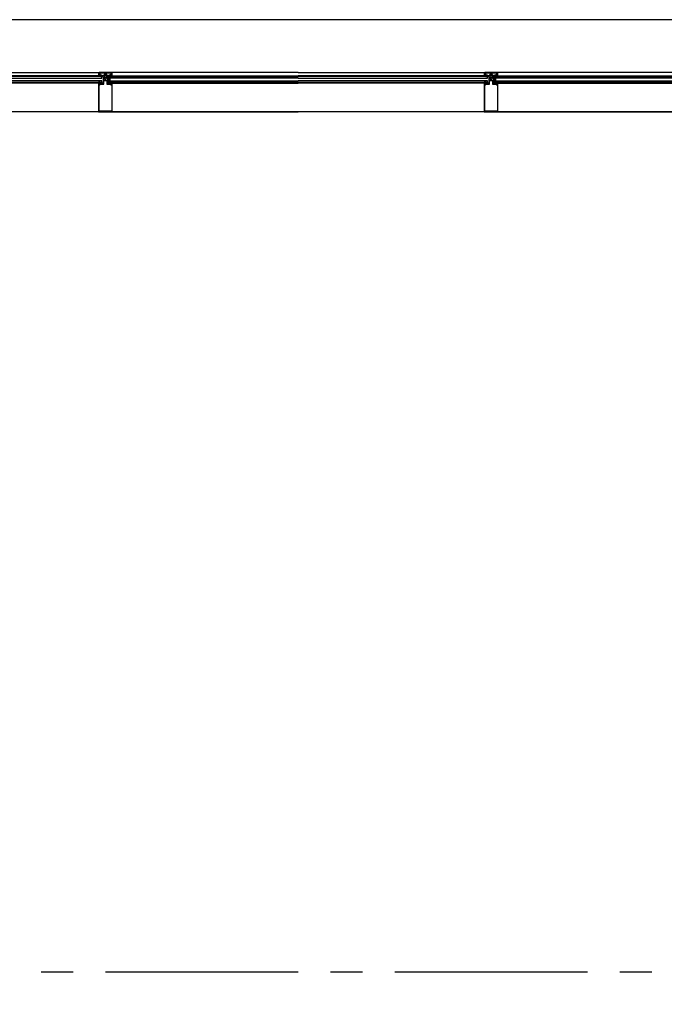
# Model space of a CAD drawing. Extents: x 2980 to 201049, y 2980 to 157420.
# Tile 54 of 78: x 129000 to 132008, y 20950 to 25545. Entities that reach past the tile are written whole.
import ezdxf

# ---------------------------------------------------------------- set-up
doc = ezdxf.new("R2010")
doc.units = 0
doc.header["$LTSCALE"] = 1200
doc.header["$PDMODE"] = 1
doc.header["$PDSIZE"] = 200
doc.linetypes.add('CENTER2', pattern=[1.125, 0.75, -0.125, 0.125, -0.125])
doc.layers.add('CIVIEL', color=8, linetype='CONTINUOUS')
doc.layers.add('STRAMIENLIJNEN', color=9, linetype='CENTER2')

msp = doc.modelspace()

# ---------------------------------------------------------------- linework, layer by layer
at = {"layer": 'CIVIEL'}
for p, q in [((156830, 25545), (125150, 25545)), ((128500, 25298), (129370.75, 25298)), ((129367.70952, 25283.5), (128500, 25283.5)), ((129383.5, 25280), (128500, 25280)), ((129362.73474, 25280.77748), (129367.70952, 25283.5)), ((129370.62313, 25281.75), (129363.01466, 25280.03637)), ((129367.70952, 25283.5), (129368.25, 25283.5)), ((129368.25, 25295.5), (129368.25, 25283.5)), ((129368.75, 25283), (129368.83044, 25283)), ((129368.75, 25283), (129374.75, 25283)), ((129368.90678, 25280.41589), (129368.87382, 25280.56222)), ((129368.9494, 25280.68175), (129372.64234, 25281.5135)), ((129369.3134, 25283.37059), (129369.75, 25285)), ((129369.33216, 25283.44059), (129369.75, 25285)), ((129377.7707, 25281.89975), (129369.50442, 25280.03797)), ((129374.25, 25283), (129369.67023, 25283)), ((129369.75, 25288), (129369.75, 25295)), ((129370.5, 25287.79904), (129371.41755, 25291.22339)), ((129372.64234, 25281.75), (129370.62313, 25281.75)), ((129429.25, 25298), (129370.75, 25298)), ((129371.25, 25296.5), (129428.75, 25296.5)), ((129372.64234, 25281.5135), (129372.64234, 25281.75)), ((129373.25, 25286), (129373.25, 25284)), ((129380.25, 25286), (129373.25, 25286)), ((129373.25, 25284), (129374.25, 25284)), ((129373.78986, 25284.62065), (129374.75, 25285.7032)), ((129373.78986, 25284.25), (129373.78986, 25284.62065)), ((129374.75, 25284.25), (129373.78986, 25284.25)), ((129374.25, 25284), (129374.25, 25283)), ((129374.75, 25285.7032), (129378.75, 25285.7032)), ((129374.75, 25283), (129374.75, 25284.25)), ((129375.20024, 25280.30462), (129375.20024, 25280.30462)), ((129375.32, 25280.63727), (129377.80298, 25281.80573)), ((129375.75, 25288), (129382.25, 25288)), ((129379.97719, 25282), (129375.86555, 25280.06511)), ((129378.72305, 25280.30462), (129378.72305, 25280.30462)), ((129378.75, 25285.7032), (129379.71014, 25284.62065)), ((129378.75, 25284.25), (129378.75, 25283)), ((129379.71014, 25284.25), (129378.75, 25284.25)), ((129378.75, 25283), (129383.5, 25283)), ((129378.8428, 25280.63727), (129381.40498, 25281.843)), ((129379.25, 25284), (129380.25, 25284)), ((129379.25, 25283), (129379.25, 25284)), ((129420.75, 25283), (129379.25, 25283)), ((129383.5, 25282), (129379.38836, 25280.06511)), ((129379.71014, 25284.62065), (129379.71014, 25284.25)), ((129381.40498, 25282), (129379.97719, 25282)), ((129380.25, 25284), (129380.25, 25286)), ((129381.40498, 25281.843), (129381.40498, 25282)), ((129382.25, 25288), (129382.25, 25285.6099)), ((129382.84806, 25285.11961), (129394, 25286)), ((129383.5, 25283), (129383.5, 25282)), ((129383.5, 25272), (129383.5, 25280)), ((129383.5, 25279), (129383.5, 25280)), ((129388.85, 25277.6), (129388.85, 25283)), ((129390.85, 25277.6), (129388.85, 25277.6)), ((129388.85, 25277.6), (129388.85, 25249)), ((129391.35, 25277.05833), (129390.85, 25277.6)), ((129390.85, 25276.51667), (129391.35, 25277.05833)), ((129391.35, 25275.975), (129390.85, 25276.51667)), ((129390.85, 25275.43333), (129391.35, 25275.975)), ((129391.35, 25274.89167), (129390.85, 25275.43333)), ((129390.85, 25274.35), (129391.35, 25274.89167)), ((129394.35, 25277.6), (129393.85, 25276.6)), ((129393.85, 25276.6), (129394.35, 25276.6)), ((129394, 25289), (129406, 25289)), ((129394, 25286), (129394, 25289)), ((129406, 25286), (129394, 25286)), ((129394, 25286), (129406, 25286)), ((129397.75, 25277.6), (129394.35, 25277.6)), ((129394.35, 25276.6), (129394.35, 25274.35)), ((129397, 25277.1875), (129397.75, 25277.6)), ((129397.75, 25276.775), (129397, 25277.1875)), ((129397, 25276.3625), (129397.75, 25276.775)), ((129397.75, 25275.95), (129397, 25276.3625)), ((129397, 25275.5375), (129397.75, 25275.95)), ((129397.75, 25275.125), (129397, 25275.5375)), ((129397, 25274.7125), (129397.75, 25275.125)), ((129397.75, 25274.3), (129397, 25274.7125)), ((129397, 25273.8875), (129397.75, 25274.3)), ((129397.75, 25273.475), (129397, 25273.8875)), ((129397, 25273.0625), (129397.75, 25273.475)), ((129397.75, 25272.65), (129397, 25273.0625)), ((129397, 25272.2375), (129397.75, 25272.65)), ((129405.65, 25277.6), (129402.25, 25277.6)), ((129402.25, 25277.6), (129403, 25277.1875)), ((129403, 25277.1875), (129402.25, 25276.775)), ((129402.25, 25276.775), (129403, 25276.3625)), ((129403, 25276.3625), (129402.25, 25275.95)), ((129402.25, 25275.95), (129403, 25275.5375)), ((129403, 25275.5375), (129402.25, 25275.125)), ((129402.25, 25275.125), (129403, 25274.7125)), ((129403, 25274.7125), (129402.25, 25274.3)), ((129402.25, 25274.3), (129403, 25273.8875)), ((129403, 25273.8875), (129402.25, 25273.475)), ((129402.25, 25273.475), (129403, 25273.0625)), ((129403, 25273.0625), (129402.25, 25272.65)), ((129402.25, 25272.65), (129403, 25272.2375)), ((129406.15, 25276.6), (129405.65, 25277.6)), ((129405.65, 25274.35), (129405.65, 25276.6)), ((129405.65, 25276.6), (129406.15, 25276.6)), ((129406, 25289), (129406, 25286)), ((129406, 25286), (129417.15194, 25285.11961)), ((129409.15, 25277.6), (129408.65, 25277.05833)), ((129408.65, 25277.05833), (129409.15, 25276.51667)), ((129409.15, 25276.51667), (129408.65, 25275.975)), ((129408.65, 25275.975), (129409.15, 25275.43333)), ((129409.15, 25275.43333), (129408.65, 25274.89167)), ((129408.65, 25274.89167), (129409.15, 25274.35)), ((129411.15, 25277.6), (129409.15, 25277.6)), ((129411.15, 25277.6), (129411.15, 25283)), ((129411.15, 25249), (129411.15, 25277.6)), ((129416.5, 25283), (129416.5, 25282)), ((129421.25, 25283), (129416.5, 25283)), ((129416.5, 25282), (129420.61164, 25280.06511)), ((129416.5, 25280), (130300, 25280)), ((129416.5, 25272), (129416.5, 25280)), ((129417.75, 25288), (129424.25, 25288)), ((129417.75, 25285.6099), (129417.75, 25288)), ((129418.59502, 25282), (129420.02281, 25282)), ((129418.59502, 25281.843), (129418.59502, 25282)), ((129421.1572, 25280.63727), (129418.59502, 25281.843)), ((129419.75, 25286), (129419.75, 25284)), ((129426.75, 25286), (129419.75, 25286)), ((129419.75, 25284), (129420.75, 25284)), ((129420.02281, 25282), (129424.13445, 25280.06511)), ((129421.25, 25285.7032), (129420.28986, 25284.62065)), ((129420.28986, 25284.62065), (129420.28986, 25284.25)), ((129420.28986, 25284.25), (129421.25, 25284.25)), ((129420.75, 25284), (129420.75, 25283)), ((129425.25, 25285.7032), (129421.25, 25285.7032)), ((129421.25, 25284.25), (129421.25, 25283)), ((129421.27695, 25280.30462), (129421.27695, 25280.30462)), ((129424.68, 25280.63727), (129422.19702, 25281.80573)), ((129422.2293, 25281.89975), (129430.49558, 25280.03797)), ((129424.79976, 25280.30462), (129424.79976, 25280.30462)), ((129426.21014, 25284.62065), (129425.25, 25285.7032)), ((129425.25, 25284.25), (129426.21014, 25284.25)), ((129425.25, 25283), (129425.25, 25284.25)), ((129431.25, 25283), (129425.25, 25283)), ((129425.75, 25284), (129426.75, 25284)), ((129425.75, 25283), (129425.75, 25284)), ((129430.32977, 25283), (129425.75, 25283)), ((129426.21014, 25284.25), (129426.21014, 25284.62065)), ((129426.75, 25284), (129426.75, 25286)), ((129427.35766, 25281.75), (129429.37687, 25281.75)), ((129427.35766, 25281.5135), (129427.35766, 25281.75)), ((129431.0506, 25280.68175), (129427.35766, 25281.5135)), ((129428.58245, 25291.22339), (129429.5, 25287.79904)), ((130300, 25298), (129429.25, 25298)), ((129429.37687, 25281.75), (129436.98534, 25280.03637)), ((129430.25, 25295), (129430.25, 25288)), ((129430.25, 25285), (129430.66784, 25283.44059)), ((129430.25, 25285), (129430.6866, 25283.37059)), ((129431.09322, 25280.41589), (129431.12618, 25280.56222)), ((129431.16956, 25283), (129431.25, 25283)), ((129431.75, 25283.5), (129431.75, 25295.5)), ((129432.29048, 25283.5), (129431.75, 25283.5)), ((129432.29048, 25283.5), (130300, 25283.5)), ((129437.26526, 25280.77748), (129432.29048, 25283.5)), ((130300, 25298), (131170.75, 25298)), ((131167.70952, 25283.5), (130300, 25283.5)), ((131183.5, 25280), (130300, 25280)), ((131162.73474, 25280.77748), (131167.70952, 25283.5)), ((131170.62313, 25281.75), (131163.01466, 25280.03637)), ((131167.70952, 25283.5), (131168.25, 25283.5)), ((131168.25, 25295.5), (131168.25, 25283.5)), ((131168.75, 25283), (131168.83044, 25283)), ((131168.75, 25283), (131174.75, 25283)), ((131168.90678, 25280.41589), (131168.87382, 25280.56222)), ((131168.9494, 25280.68175), (131172.64234, 25281.5135)), ((131169.3134, 25283.37059), (131169.75, 25285)), ((131169.33216, 25283.44059), (131169.75, 25285)), ((131177.7707, 25281.89975), (131169.50442, 25280.03797)), ((131174.25, 25283), (131169.67023, 25283)), ((131169.75, 25288), (131169.75, 25295)), ((131170.5, 25287.79904), (131171.41755, 25291.22339)), ((131172.64234, 25281.75), (131170.62313, 25281.75)), ((131229.25, 25298), (131170.75, 25298)), ((131171.25, 25296.5), (131228.75, 25296.5)), ((131172.64234, 25281.5135), (131172.64234, 25281.75)), ((131173.25, 25286), (131173.25, 25284)), ((131180.25, 25286), (131173.25, 25286)), ((131173.25, 25284), (131174.25, 25284)), ((131173.78986, 25284.62065), (131174.75, 25285.7032)), ((131173.78986, 25284.25), (131173.78986, 25284.62065)), ((131174.75, 25284.25), (131173.78986, 25284.25)), ((131174.25, 25284), (131174.25, 25283)), ((131174.75, 25285.7032), (131178.75, 25285.7032)), ((131174.75, 25283), (131174.75, 25284.25)), ((131175.20024, 25280.30462), (131175.20024, 25280.30462)), ((131175.32, 25280.63727), (131177.80298, 25281.80573)), ((131175.75, 25288), (131182.25, 25288)), ((131179.97719, 25282), (131175.86555, 25280.06511)), ((131178.72305, 25280.30462), (131178.72305, 25280.30462)), ((131178.75, 25285.7032), (131179.71014, 25284.62065)), ((131178.75, 25284.25), (131178.75, 25283)), ((131179.71014, 25284.25), (131178.75, 25284.25)), ((131178.75, 25283), (131183.5, 25283)), ((131178.8428, 25280.63727), (131181.40498, 25281.843)), ((131179.25, 25284), (131180.25, 25284)), ((131179.25, 25283), (131179.25, 25284)), ((131220.75, 25283), (131179.25, 25283)), ((131183.5, 25282), (131179.38836, 25280.06511)), ((131179.71014, 25284.62065), (131179.71014, 25284.25)), ((131181.40498, 25282), (131179.97719, 25282)), ((131180.25, 25284), (131180.25, 25286)), ((131181.40498, 25281.843), (131181.40498, 25282)), ((131182.25, 25288), (131182.25, 25285.6099)), ((131182.84806, 25285.11961), (131194, 25286)), ((131183.5, 25283), (131183.5, 25282)), ((131183.5, 25272), (131183.5, 25280)), ((131183.5, 25279), (131183.5, 25280)), ((131188.85, 25277.6), (131188.85, 25283)), ((131190.85, 25277.6), (131188.85, 25277.6)), ((131188.85, 25277.6), (131188.85, 25249)), ((131191.35, 25277.05833), (131190.85, 25277.6)), ((131190.85, 25276.51667), (131191.35, 25277.05833)), ((131191.35, 25275.975), (131190.85, 25276.51667)), ((131190.85, 25275.43333), (131191.35, 25275.975)), ((131191.35, 25274.89167), (131190.85, 25275.43333)), ((131190.85, 25274.35), (131191.35, 25274.89167)), ((131194.35, 25277.6), (131193.85, 25276.6)), ((131193.85, 25276.6), (131194.35, 25276.6)), ((131194, 25289), (131206, 25289)), ((131194, 25286), (131194, 25289)), ((131206, 25286), (131194, 25286)), ((131194, 25286), (131206, 25286)), ((131197.75, 25277.6), (131194.35, 25277.6)), ((131194.35, 25276.6), (131194.35, 25274.35)), ((131197, 25277.1875), (131197.75, 25277.6)), ((131197.75, 25276.775), (131197, 25277.1875)), ((131197, 25276.3625), (131197.75, 25276.775)), ((131197.75, 25275.95), (131197, 25276.3625)), ((131197, 25275.5375), (131197.75, 25275.95)), ((131197.75, 25275.125), (131197, 25275.5375)), ((131197, 25274.7125), (131197.75, 25275.125)), ((131197.75, 25274.3), (131197, 25274.7125)), ((131197, 25273.8875), (131197.75, 25274.3)), ((131197.75, 25273.475), (131197, 25273.8875)), ((131197, 25273.0625), (131197.75, 25273.475)), ((131197.75, 25272.65), (131197, 25273.0625)), ((131197, 25272.2375), (131197.75, 25272.65)), ((131205.65, 25277.6), (131202.25, 25277.6)), ((131202.25, 25277.6), (131203, 25277.1875)), ((131203, 25277.1875), (131202.25, 25276.775)), ((131202.25, 25276.775), (131203, 25276.3625)), ((131203, 25276.3625), (131202.25, 25275.95)), ((131202.25, 25275.95), (131203, 25275.5375)), ((131203, 25275.5375), (131202.25, 25275.125)), ((131202.25, 25275.125), (131203, 25274.7125)), ((131203, 25274.7125), (131202.25, 25274.3)), ((131202.25, 25274.3), (131203, 25273.8875)), ((131203, 25273.8875), (131202.25, 25273.475)), ((131202.25, 25273.475), (131203, 25273.0625)), ((131203, 25273.0625), (131202.25, 25272.65)), ((131202.25, 25272.65), (131203, 25272.2375)), ((131206.15, 25276.6), (131205.65, 25277.6)), ((131205.65, 25274.35), (131205.65, 25276.6)), ((131205.65, 25276.6), (131206.15, 25276.6)), ((131206, 25289), (131206, 25286)), ((131206, 25286), (131217.15194, 25285.11961)), ((131209.15, 25277.6), (131208.65, 25277.05833)), ((131208.65, 25277.05833), (131209.15, 25276.51667)), ((131209.15, 25276.51667), (131208.65, 25275.975)), ((131208.65, 25275.975), (131209.15, 25275.43333)), ((131209.15, 25275.43333), (131208.65, 25274.89167)), ((131208.65, 25274.89167), (131209.15, 25274.35)), ((131211.15, 25277.6), (131209.15, 25277.6)), ((131211.15, 25277.6), (131211.15, 25283)), ((131211.15, 25249), (131211.15, 25277.6)), ((131216.5, 25283), (131216.5, 25282)), ((131221.25, 25283), (131216.5, 25283)), ((131216.5, 25282), (131220.61164, 25280.06511)), ((131216.5, 25280), (132100, 25280)), ((131216.5, 25272), (131216.5, 25280)), ((131217.75, 25288), (131224.25, 25288)), ((131217.75, 25285.6099), (131217.75, 25288)), ((131218.59502, 25282), (131220.02281, 25282)), ((131218.59502, 25281.843), (131218.59502, 25282)), ((131221.1572, 25280.63727), (131218.59502, 25281.843)), ((131219.75, 25286), (131219.75, 25284)), ((131226.75, 25286), (131219.75, 25286)), ((131219.75, 25284), (131220.75, 25284)), ((131220.02281, 25282), (131224.13445, 25280.06511)), ((131221.25, 25285.7032), (131220.28986, 25284.62065)), ((131220.28986, 25284.62065), (131220.28986, 25284.25)), ((131220.28986, 25284.25), (131221.25, 25284.25)), ((131220.75, 25284), (131220.75, 25283)), ((131225.25, 25285.7032), (131221.25, 25285.7032)), ((131221.25, 25284.25), (131221.25, 25283)), ((131221.27695, 25280.30462), (131221.27695, 25280.30462)), ((131224.68, 25280.63727), (131222.19702, 25281.80573)), ((131222.2293, 25281.89975), (131230.49558, 25280.03797)), ((131224.79976, 25280.30462), (131224.79976, 25280.30462)), ((131226.21014, 25284.62065), (131225.25, 25285.7032)), ((131225.25, 25284.25), (131226.21014, 25284.25)), ((131225.25, 25283), (131225.25, 25284.25)), ((131231.25, 25283), (131225.25, 25283)), ((131225.75, 25284), (131226.75, 25284)), ((131225.75, 25283), (131225.75, 25284)), ((131230.32977, 25283), (131225.75, 25283)), ((131226.21014, 25284.25), (131226.21014, 25284.62065)), ((131226.75, 25284), (131226.75, 25286)), ((131227.35766, 25281.75), (131229.37687, 25281.75)), ((131227.35766, 25281.5135), (131227.35766, 25281.75)), ((131231.0506, 25280.68175), (131227.35766, 25281.5135)), ((131228.58245, 25291.22339), (131229.5, 25287.79904)), ((132100, 25298), (131229.25, 25298)), ((131229.37687, 25281.75), (131236.98534, 25280.03637)), ((131230.25, 25295), (131230.25, 25288)), ((131230.25, 25285), (131230.66784, 25283.44059)), ((131230.25, 25285), (131230.6866, 25283.37059)), ((131231.09322, 25280.41589), (131231.12618, 25280.56222)), ((131231.16956, 25283), (131231.25, 25283)), ((131231.75, 25283.5), (131231.75, 25295.5)), ((131232.29048, 25283.5), (131231.75, 25283.5)), ((131232.29048, 25283.5), (132100, 25283.5)), ((131237.26526, 25280.77748), (131232.29048, 25283.5)), ((128500, 25272), (129383.5, 25272)), ((129383.5, 25260), (128500, 25260)), ((128500, 25254), (129383.5, 25254)), ((129368.25, 25249), (128500, 25249)), ((129368.25, 25254), (129368.25, 25249)), ((129376.25, 25254), (129368.25, 25254)), ((129368.25, 25249), (129371, 25249)), ((129370.25, 25249), (129368.25, 25249)), ((129368.25, 25249), (129368.25, 25115.6)), ((129370.75, 25248.45833), (129370.25, 25249)), ((129370.25, 25247.91667), (129370.75, 25248.45833)), ((129370.75, 25247.375), (129370.25, 25247.91667)), ((129370.25, 25246.83333), (129370.75, 25247.375)), ((129370.75, 25246.29167), (129370.25, 25246.83333)), ((129370.25, 25245.75), (129370.75, 25246.29167)), ((129370.75, 25247.375), (129370.75, 25245.4034)), ((129371, 25247.375), (129370.75, 25247.375)), ((129370.75, 25241.5), (129374.25, 25241.5)), ((129370.75, 25118.1), (129370.75, 25241.5)), ((129371, 25249), (129371, 25247.375)), ((129371.90304, 25244.9258), (129373.64572, 25246.66848)), ((129372.25, 25249), (129376.25, 25249)), ((129372.25, 25246.64957), (129372.25, 25249)), ((129373.27668, 25247.17534), (129372.25, 25246.64957)), ((129373.75, 25249), (129373.25, 25248)), ((129373.25, 25248), (129373.75, 25248)), ((129388.85, 25249), (129373.75, 25249)), ((129373.75, 25248), (129373.75, 25245.75)), ((129374.25, 25241.5), (129375.75, 25243)), ((129375.75, 25244), (129392.85, 25244)), ((129375.75, 25243), (129375.75, 25244)), ((129376.25, 25249), (129376.25, 25254)), ((129383.5, 25254), (129383.5, 25260)), ((129392.85, 25261), (129407.15, 25261)), ((129392.85, 25244), (129392.85, 25261)), ((129397.75, 25271.825), (129397, 25272.2375)), ((129397, 25271.4125), (129397.75, 25271.825)), ((129397.75, 25271), (129397, 25271.4125)), ((129397, 25270.5875), (129397.75, 25271)), ((129397.75, 25270.175), (129397, 25270.5875)), ((129397, 25269.7625), (129397.75, 25270.175)), ((129397.75, 25269.35), (129397, 25269.7625)), ((129397, 25268.9375), (129397.75, 25269.35)), ((129397.75, 25268.525), (129397, 25268.9375)), ((129397, 25268.1125), (129397.75, 25268.525)), ((129397.75, 25267.7), (129397, 25268.1125)), ((129397, 25267.2875), (129397.75, 25267.7)), ((129397.75, 25266.875), (129397, 25267.2875)), ((129397, 25266.4625), (129397.75, 25266.875)), ((129397.75, 25266.05), (129397, 25266.4625)), ((129403, 25272.2375), (129402.25, 25271.825)), ((129402.25, 25271.825), (129403, 25271.4125)), ((129403, 25271.4125), (129402.25, 25271)), ((129402.25, 25271), (129403, 25270.5875)), ((129403, 25270.5875), (129402.25, 25270.175)), ((129402.25, 25270.175), (129403, 25269.7625)), ((129403, 25269.7625), (129402.25, 25269.35)), ((129402.25, 25269.35), (129403, 25268.9375)), ((129403, 25268.9375), (129402.25, 25268.525)), ((129402.25, 25268.525), (129403, 25268.1125)), ((129403, 25268.1125), (129402.25, 25267.7)), ((129402.25, 25267.7), (129403, 25267.2875)), ((129403, 25267.2875), (129402.25, 25266.875)), ((129402.25, 25266.875), (129403, 25266.4625)), ((129403, 25266.4625), (129402.25, 25266.05)), ((129407.15, 25261), (129407.15, 25244)), ((129407.15, 25244), (129424.25, 25244)), ((129426.25, 25249), (129411.15, 25249)), ((130300, 25272), (129416.5, 25272)), ((129421.5, 25272), (129416.5, 25272)), ((129416.5, 25272), (129416.5, 25260)), ((129416.5, 25260), (130300, 25260)), ((129416.5, 25254), (129416.5, 25260)), ((129416.5, 25260), (129421.5, 25260)), ((130300, 25254), (129416.5, 25254)), ((129421.5, 25260), (129421.5, 25272)), ((129423.75, 25254), (129431.75, 25254)), ((129423.75, 25249), (129423.75, 25254)), ((129427.75, 25249), (129423.75, 25249)), ((129424.25, 25244), (129424.25, 25243)), ((129424.25, 25243), (129425.75, 25241.5)), ((129425.75, 25241.5), (129429.25, 25241.5)), ((129426.75, 25248), (129426.25, 25249)), ((129426.25, 25245.75), (129426.25, 25248)), ((129426.25, 25248), (129426.75, 25248)), ((129428.09696, 25244.9258), (129426.35428, 25246.66848)), ((129426.72332, 25247.17534), (129427.75, 25246.64957)), ((129427.75, 25246.64957), (129427.75, 25249)), ((129429, 25249), (129429, 25247.375)), ((129431.75, 25249), (129429, 25249)), ((129429, 25247.375), (129429.25, 25247.375)), ((129429.75, 25249), (129429.25, 25248.45833)), ((129429.25, 25248.45833), (129429.75, 25247.91667)), ((129429.75, 25247.91667), (129429.25, 25247.375)), ((129429.25, 25247.375), (129429.25, 25245.4034)), ((129429.25, 25247.375), (129429.75, 25246.83333)), ((129429.75, 25246.83333), (129429.25, 25246.29167)), ((129429.25, 25246.29167), (129429.75, 25245.75)), ((129429.25, 25241.5), (129429.25, 25118.1)), ((129431.75, 25249), (129429.75, 25249)), ((129431.75, 25254), (129431.75, 25249)), ((129431.75, 25249), (130300, 25249)), ((129431.75, 25115.6), (129431.75, 25249)), ((130300, 25272), (131183.5, 25272)), ((131183.5, 25260), (130300, 25260)), ((130300, 25254), (131183.5, 25254)), ((131168.25, 25249), (130300, 25249)), ((131168.25, 25254), (131168.25, 25249)), ((131176.25, 25254), (131168.25, 25254)), ((131168.25, 25249), (131171, 25249)), ((131170.25, 25249), (131168.25, 25249)), ((131168.25, 25249), (131168.25, 25115.6)), ((131170.75, 25248.45833), (131170.25, 25249)), ((131170.25, 25247.91667), (131170.75, 25248.45833)), ((131170.75, 25247.375), (131170.25, 25247.91667)), ((131170.25, 25246.83333), (131170.75, 25247.375)), ((131170.75, 25246.29167), (131170.25, 25246.83333)), ((131170.25, 25245.75), (131170.75, 25246.29167)), ((131170.75, 25247.375), (131170.75, 25245.4034)), ((131171, 25247.375), (131170.75, 25247.375)), ((131170.75, 25241.5), (131174.25, 25241.5)), ((131170.75, 25118.1), (131170.75, 25241.5)), ((131171, 25249), (131171, 25247.375)), ((131171.90304, 25244.9258), (131173.64572, 25246.66848)), ((131172.25, 25249), (131176.25, 25249)), ((131172.25, 25246.64957), (131172.25, 25249)), ((131173.27668, 25247.17534), (131172.25, 25246.64957)), ((131173.75, 25249), (131173.25, 25248)), ((131173.25, 25248), (131173.75, 25248)), ((131188.85, 25249), (131173.75, 25249)), ((131173.75, 25248), (131173.75, 25245.75)), ((131174.25, 25241.5), (131175.75, 25243)), ((131175.75, 25244), (131192.85, 25244)), ((131175.75, 25243), (131175.75, 25244)), ((131176.25, 25249), (131176.25, 25254)), ((131183.5, 25254), (131183.5, 25260)), ((131192.85, 25261), (131207.15, 25261)), ((131192.85, 25244), (131192.85, 25261)), ((131197.75, 25271.825), (131197, 25272.2375)), ((131197, 25271.4125), (131197.75, 25271.825)), ((131197.75, 25271), (131197, 25271.4125)), ((131197, 25270.5875), (131197.75, 25271)), ((131197.75, 25270.175), (131197, 25270.5875)), ((131197, 25269.7625), (131197.75, 25270.175)), ((131197.75, 25269.35), (131197, 25269.7625)), ((131197, 25268.9375), (131197.75, 25269.35)), ((131197.75, 25268.525), (131197, 25268.9375)), ((131197, 25268.1125), (131197.75, 25268.525)), ((131197.75, 25267.7), (131197, 25268.1125)), ((131197, 25267.2875), (131197.75, 25267.7)), ((131197.75, 25266.875), (131197, 25267.2875)), ((131197, 25266.4625), (131197.75, 25266.875)), ((131197.75, 25266.05), (131197, 25266.4625)), ((131203, 25272.2375), (131202.25, 25271.825)), ((131202.25, 25271.825), (131203, 25271.4125)), ((131203, 25271.4125), (131202.25, 25271)), ((131202.25, 25271), (131203, 25270.5875)), ((131203, 25270.5875), (131202.25, 25270.175)), ((131202.25, 25270.175), (131203, 25269.7625)), ((131203, 25269.7625), (131202.25, 25269.35)), ((131202.25, 25269.35), (131203, 25268.9375)), ((131203, 25268.9375), (131202.25, 25268.525)), ((131202.25, 25268.525), (131203, 25268.1125)), ((131203, 25268.1125), (131202.25, 25267.7)), ((131202.25, 25267.7), (131203, 25267.2875)), ((131203, 25267.2875), (131202.25, 25266.875)), ((131202.25, 25266.875), (131203, 25266.4625)), ((131203, 25266.4625), (131202.25, 25266.05)), ((131207.15, 25261), (131207.15, 25244)), ((131207.15, 25244), (131224.25, 25244)), ((131226.25, 25249), (131211.15, 25249)), ((132100, 25272), (131216.5, 25272)), ((131221.5, 25272), (131216.5, 25272)), ((131216.5, 25272), (131216.5, 25260)), ((131216.5, 25260), (132100, 25260)), ((131216.5, 25254), (131216.5, 25260)), ((131216.5, 25260), (131221.5, 25260)), ((132100, 25254), (131216.5, 25254)), ((131221.5, 25260), (131221.5, 25272)), ((131223.75, 25254), (131231.75, 25254)), ((131223.75, 25249), (131223.75, 25254)), ((131227.75, 25249), (131223.75, 25249)), ((131224.25, 25244), (131224.25, 25243)), ((131224.25, 25243), (131225.75, 25241.5)), ((131225.75, 25241.5), (131229.25, 25241.5)), ((131226.75, 25248), (131226.25, 25249)), ((131226.25, 25245.75), (131226.25, 25248)), ((131226.25, 25248), (131226.75, 25248)), ((131228.09696, 25244.9258), (131226.35428, 25246.66848)), ((131226.72332, 25247.17534), (131227.75, 25246.64957)), ((131227.75, 25246.64957), (131227.75, 25249)), ((131229, 25249), (131229, 25247.375)), ((131231.75, 25249), (131229, 25249)), ((131229, 25247.375), (131229.25, 25247.375)), ((131229.75, 25249), (131229.25, 25248.45833)), ((131229.25, 25248.45833), (131229.75, 25247.91667)), ((131229.75, 25247.91667), (131229.25, 25247.375)), ((131229.25, 25247.375), (131229.25, 25245.4034)), ((131229.25, 25247.375), (131229.75, 25246.83333)), ((131229.75, 25246.83333), (131229.25, 25246.29167)), ((131229.25, 25246.29167), (131229.75, 25245.75)), ((131229.25, 25241.5), (131229.25, 25118.1)), ((131231.75, 25249), (131229.75, 25249)), ((131231.75, 25254), (131231.75, 25249)), ((131231.75, 25249), (132100, 25249)), ((131231.75, 25115.6), (131231.75, 25249)), ((129431.75, 25115.6), (128500, 25115.6)), ((129368.25, 25115.6), (130300, 25115.6)), ((129368.25, 25115.6), (129431.75, 25115.6)), ((129429.25, 25118.1), (129370.75, 25118.1)), ((131231.75, 25115.6), (130300, 25115.6)), ((131168.25, 25115.6), (132100, 25115.6)), ((131168.25, 25115.6), (131231.75, 25115.6)), ((131229.25, 25118.1), (131170.75, 25118.1))]:
    msp.add_line(p, q, dxfattribs=at)
msp.add_lwpolyline([(150520, 21613), (150520, 25115.6), (95243, 25115.6), (95243, 21100), (109255, 21100), (109255, 15935), (102801, 15935), (102801, 8400.72681, 0.0377363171), (125100, 10826.92883), (125100, 13650), (124650, 13650), (124650, 14150), (125150, 14150), (125150, 13800), (135100, 13800), (135100, 21613)], format="xyb", close=True, dxfattribs=at)
for centre, radius, start, end in [((129362.92677, 25280.42659), 0.4, 118.69024615, 282.69274896), ((129370.75, 25295.5), 2.5, 90, 180), ((129368.75, 25283.5), 0.5, 180, 270), ((129368.75, 25283.5), 0.5, 180, 270), ((129368.83044, 25283.5), 0.5, 270, 345), ((129368.97137, 25280.58419), 0.1, 102.69274896, 192.69274896), ((129369.39456, 25280.52575), 0.5, 192.69274896, 282.69274896), ((129369.67023, 25283.35), 0.35, 165, 270), ((129371.25, 25295), 1.5, 90, 180), ((129369.75, 25286.5), 1.5, 270, 90), ((129369.75, 25286.5), 1.5, 270, 60), ((129373.44535, 25290.68004), 2.09933, 23.44177987, 165), ((129375.75, 25289.5), 1.5, 114.75025873, 270), ((129374.91267, 25291.31628), 0.5, 294.75025873, 23.44177987), ((129375.42645, 25280.41107), 0.25, 115.20112365, 205.20112365), ((129375.65265, 25280.51752), 0.5, 205.20112365, 295.20112365), ((129377.78169, 25281.85098), 0.05, 295.20112365, 102.69274896), ((129378.94925, 25280.41107), 0.25, 115.20112365, 205.20112365), ((129379.17546, 25280.51752), 0.5, 205.20112365, 295.20112365), ((129382.75, 25285.6099), 0.5, 180, 281.30993248), ((129392.6, 25274.35), 1.75, 180, 0), ((129400, 25283.05), 8.45, 44.7602701, 135.2397299), ((129407.4, 25274.35), 1.75, 180, 0), ((129417.25, 25285.6099), 0.5, 258.69006753, 360), ((129420.82454, 25280.51752), 0.5, 244.79887635, 334.79887635), ((129421.05075, 25280.41107), 0.25, 334.79887635, 64.79887635), ((129422.21831, 25281.85098), 0.05, 77.30725104, 244.79887635), ((129424.34735, 25280.51752), 0.5, 244.79887635, 334.79887635), ((129424.25, 25289.5), 1.5, 270, 65.24974127), ((129425.08733, 25291.31628), 0.5, 156.55822012, 245.24974127), ((129426.55465, 25290.68004), 2.09933, 15, 156.55822013), ((129424.57355, 25280.41107), 0.25, 334.79887635, 64.79887635), ((129428.75, 25295), 1.5, 0, 90), ((129430.25, 25286.5), 1.5, 90, 270), ((129430.25, 25286.5), 1.5, 120, 270), ((129429.25, 25295.5), 2.5, 0, 90), ((129430.32977, 25283.35), 0.35, 270, 15), ((129430.60544, 25280.52575), 0.5, 257.30725104, 347.30725104), ((129431.16956, 25283.5), 0.5, 195, 270), ((129431.02863, 25280.58419), 0.1, 347.30725104, 77.30725104), ((129431.25, 25283.5), 0.5, 270, 0), ((129431.25, 25283.5), 0.5, 270, 0), ((129437.07323, 25280.42659), 0.4, 257.30725104, 61.30975385), ((131162.92677, 25280.42659), 0.4, 118.69024615, 282.69274896), ((131170.75, 25295.5), 2.5, 90, 180), ((131168.75, 25283.5), 0.5, 180, 270), ((131168.75, 25283.5), 0.5, 180, 270), ((131168.83044, 25283.5), 0.5, 270, 345), ((131168.97137, 25280.58419), 0.1, 102.69274896, 192.69274896), ((131169.39456, 25280.52575), 0.5, 192.69274896, 282.69274896), ((131169.67023, 25283.35), 0.35, 165, 270), ((131171.25, 25295), 1.5, 90, 180), ((131169.75, 25286.5), 1.5, 270, 90), ((131169.75, 25286.5), 1.5, 270, 60), ((131173.44535, 25290.68004), 2.09933, 23.44177987, 165), ((131175.75, 25289.5), 1.5, 114.75025873, 270), ((131174.91267, 25291.31628), 0.5, 294.75025873, 23.44177987), ((131175.42645, 25280.41107), 0.25, 115.20112365, 205.20112365), ((131175.65265, 25280.51752), 0.5, 205.20112365, 295.20112365), ((131177.78169, 25281.85098), 0.05, 295.20112365, 102.69274896), ((131178.94925, 25280.41107), 0.25, 115.20112365, 205.20112365), ((131179.17546, 25280.51752), 0.5, 205.20112365, 295.20112365), ((131182.75, 25285.6099), 0.5, 180, 281.30993248), ((131192.6, 25274.35), 1.75, 180, 0), ((131200, 25283.05), 8.45, 44.7602701, 135.2397299), ((131207.4, 25274.35), 1.75, 180, 0), ((131217.25, 25285.6099), 0.5, 258.69006753, 360), ((131220.82454, 25280.51752), 0.5, 244.79887635, 334.79887635), ((131221.05075, 25280.41107), 0.25, 334.79887635, 64.79887635), ((131222.21831, 25281.85098), 0.05, 77.30725104, 244.79887635), ((131224.34735, 25280.51752), 0.5, 244.79887635, 334.79887635), ((131224.25, 25289.5), 1.5, 270, 65.24974127), ((131225.08733, 25291.31628), 0.5, 156.55822012, 245.24974127), ((131226.55465, 25290.68004), 2.09933, 15, 156.55822013), ((131224.57355, 25280.41107), 0.25, 334.79887635, 64.79887635), ((131228.75, 25295), 1.5, 0, 90), ((131230.25, 25286.5), 1.5, 90, 270), ((131230.25, 25286.5), 1.5, 120, 270), ((131229.25, 25295.5), 2.5, 0, 90), ((131230.32977, 25283.35), 0.35, 270, 15), ((131230.60544, 25280.52575), 0.5, 257.30725104, 347.30725104), ((131231.16956, 25283.5), 0.5, 195, 270), ((131231.02863, 25280.58419), 0.1, 347.30725104, 77.30725104), ((131231.25, 25283.5), 0.5, 270, 0), ((131231.25, 25283.5), 0.5, 270, 0), ((131237.07323, 25280.42659), 0.4, 257.30725104, 61.30975385), ((129372, 25245.75), 1.75, 180, 0), ((129371.42544, 25245.4034), 0.67544, 180, 315), ((129373.42133, 25246.89288), 0.31734, 315, 117.11723788), ((129400, 25266.05), 2.25, 180, 0), ((129428, 25245.75), 1.75, 180, 0), ((129426.57867, 25246.89288), 0.31734, 62.88276212, 225), ((129428.57456, 25245.4034), 0.67544, 225, 0), ((131172, 25245.75), 1.75, 180, 0), ((131171.42544, 25245.4034), 0.67544, 180, 315), ((131173.42133, 25246.89288), 0.31734, 315, 117.11723788), ((131200, 25266.05), 2.25, 180, 0), ((131228, 25245.75), 1.75, 180, 0), ((131226.57867, 25246.89288), 0.31734, 62.88276212, 225), ((131228.57456, 25245.4034), 0.67544, 225, 0)]:
    msp.add_arc(centre, radius, start, end, dxfattribs=at)
at = {"layer": 'CIVIEL', "linetype": 'BYBLOCK'}
for p in [(129368.25, 25254), (129368.25, 25254), (131168.25, 25254), (131168.25, 25254)]:
    msp.add_point(p, dxfattribs=at)
at = {"layer": 'STRAMIENLIJNEN'}
msp.add_lwpolyline([(171574.65333, 24936.47156), (162312.59166, 21100), (157300, 21100), (38500, 21100), (33487.40834, 21100), (24225.34667, 24936.47156)], dxfattribs=at)

doc.saveas('drawing.dxf')
